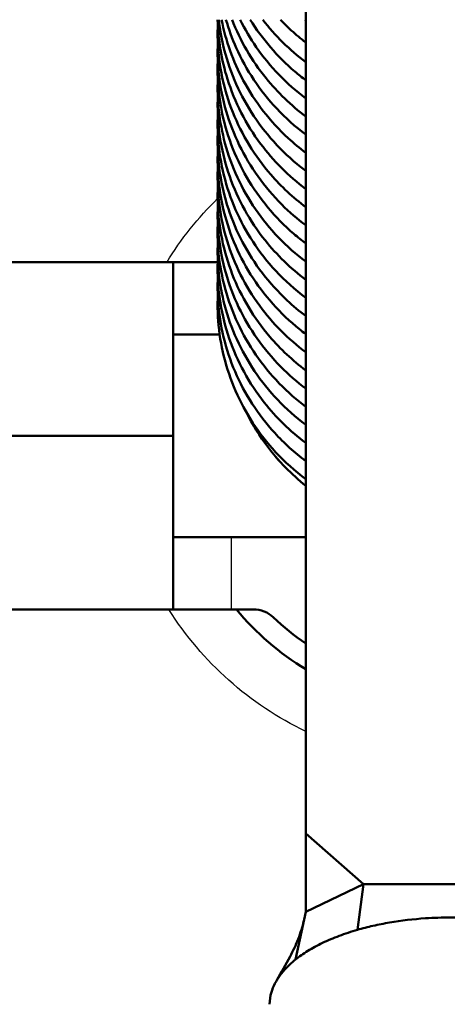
# Model space of a CAD drawing. Header units: millimetres. Extents: x 155 to 950, y -844 to 1327.
# Tile 49 of 56: x 274 to 289, y 1056 to 1090. Entities that reach past the tile are written whole.
import ezdxf

# ---------------------------------------------------------------- set-up
doc = ezdxf.new("R2010")
doc.units = ezdxf.units.MM
doc.header["$LTSCALE"] = 0.75
doc.layers.add('Visible', color=7, linetype='Continuous', lineweight=50)
doc.layers.add('Visible Narrow', color=7, linetype='Continuous', lineweight=25)

msp = doc.modelspace()

# ---------------------------------------------------------------- linework, layer by layer
at = {"layer": 'Visible', "extrusion": (-1.22465e-16, -1, 2.96658e-13)}
for p, q in [((283.649, 1301.809, 534.696), (283.649, 1061.997, 665.989)), ((271.063, 1081.739, 273.755), (279.063, 1081.739, 273.755)), ((279.063, 1079.239, 174.955), (280.67, 1079.239, 174.955)), ((271.063, 1075.739, 279.951), (279.063, 1075.739, 279.951)), ((279.063, 1072.239, 174.955), (283.649, 1072.239, 174.955)), ((279.063, 1069.739, 273.755), (271.063, 1069.739, 273.755)), ((281.839, 1069.739, 167.955), (281.063, 1069.739, 167.955)), ((283.649, 1061.997, 665.989), (285.649, 1060.243, 666.949)), ((283.649, 1059.283, 665.195), (283.649, 1061.997, 665.989)), ((285.649, 1060.243, 666.949), (283.649, 1059.283, 665.195)), ((285.649, 1060.243, 666.949), (285.433, 1058.661, 668.225)), ((291.649, 1060.243, 666.949), (285.649, 1060.243, 666.949)), ((283.649, 1059.283, 665.195), (283.29, 1057.632, 666.344))]:
    msp.add_line(p, q, dxfattribs=at)
at = {"layer": 'Visible', "extrusion": (1, -1.22465e-16, 0)}
for centre, start, end in [((1075.539, 273.755, 279.063), 0, 88.1514), ((1075.939, 273.755, 279.063), 91.8486, 180)]:
    msp.add_arc(centre, 6.2, start, end, dxfattribs=at)
at = {"layer": 'Visible', "extrusion": (-1.22465e-16, -1, 2.96658e-13)}
msp.add_arc((281.063, 169.955, -1081.739), 2, 180, 256.7096, dxfattribs=at)
at = {"layer": 'Visible', "extrusion": (1.22465e-16, 1, -2.96658e-13)}
msp.add_arc((-281.063, 169.955, 1069.739), 2, 270, 0, dxfattribs=at)
at = {"layer": 'Visible'}
for centre, radius, start, end in [((288.563, 1075.8, 142.955), 9.5, 219.6444, 238.8528), ((288.563, 1075.8, 167.955), 8.75, 226.4045, 235.8353)]:
    msp.add_arc(centre, radius, start, end, dxfattribs=at)
at = {"layer": 'Visible', "extrusion": (-3.63302e-29, -2.96658e-13, -1)}
msp.add_arc((-281.839, 1068.739, -167.955), 1, 90, 133.5955, dxfattribs=at)
at = {"layer": 'Visible'}
for points, knots in [([(283.649, 1083.646, 229.323), (283.205, 1083.979, 229.215), (282.796, 1084.359, 229.097), (281.884, 1085.411, 228.774), (281.435, 1086.149, 228.554), (280.816, 1087.703, 228.1), (280.638, 1088.541, 227.86), (280.597, 1089.573, 227.561), (280.598, 1089.774, 227.503), (280.606, 1089.976, 227.445)], [43.0716349, 43.0716349, 43.0716349, 43.0716349, 43.2402885, 43.2402885, 43.5006156, 43.5006156, 43.7604257, 43.7604257, 43.8231626, 43.8231626, 43.8231626, 43.8231626]), ([(283.649, 1084.272, 231.829), (283.056, 1084.718, 231.686), (282.524, 1085.249, 231.521), (281.583, 1086.512, 231.138), (281.19, 1087.278, 230.912), (280.732, 1088.738, 230.49), (280.617, 1089.434, 230.289), (280.601, 1090.127, 230.088)], [38.0654645, 38.0654645, 38.0654645, 38.0654645, 38.2914513, 38.2914513, 38.5517058, 38.5517058, 38.767461, 38.767461, 38.767461, 38.767461]), ([(283.649, 1084.899, 234.336), (283.589, 1084.944, 234.321), (283.529, 1084.99, 234.306), (282.804, 1085.567, 234.122), (282.222, 1086.213, 233.923), (281.317, 1087.632, 233.498), (280.983, 1088.425, 233.268), (280.725, 1089.53, 232.948), (280.675, 1089.827, 232.862), (280.642, 1090.127, 232.776)], [33.0591265, 33.0591265, 33.0591265, 33.0591265, 33.082024, 33.082024, 33.3426286, 33.3426286, 33.6027775, 33.6027775, 33.6963589, 33.6963589, 33.6963589, 33.6963589]), ([(283.649, 1085.527, 236.842), (283.437, 1085.685, 236.791), (283.235, 1085.854, 236.737), (282.418, 1086.606, 236.501), (281.885, 1087.291, 236.293), (281.135, 1088.686, 235.88), (280.88, 1089.4, 235.673), (280.737, 1090.127, 235.463)], [28.0529881, 28.0529881, 28.0529881, 28.0529881, 28.1332702, 28.1332702, 28.3937397, 28.3937397, 28.6243586, 28.6243586, 28.6243586, 28.6243586]), ([(283.649, 1086.154, 239.347), (283.287, 1086.426, 239.26), (282.949, 1086.728, 239.165), (282.063, 1087.671, 238.873), (281.584, 1088.39, 238.657), (281.103, 1089.47, 238.341), (280.984, 1089.796, 238.246), (280.889, 1090.127, 238.15)], [23.0469652, 23.0469652, 23.0469652, 23.0469652, 23.1844202, 23.1844202, 23.4447862, 23.4447862, 23.5516157, 23.5516157, 23.5516157, 23.5516157]), ([(283.649, 1086.781, 241.853), (283.137, 1087.165, 241.729), (282.672, 1087.612, 241.59), (281.781, 1088.712, 241.255), (281.381, 1089.402, 241.05), (281.099, 1090.127, 240.838)], [18.0408825, 18.0408825, 18.0408825, 18.0408825, 18.2355563, 18.2355563, 18.4770192, 18.4770192, 18.4770192, 18.4770192]), ([(283.649, 1087.407, 244.36), (282.988, 1087.903, 244.2), (282.404, 1088.508, 244.013), (281.728, 1089.479, 243.72), (281.54, 1089.797, 243.626), (281.377, 1090.127, 243.528)], [13.0346197, 13.0346197, 13.0346197, 13.0346197, 13.2867278, 13.2867278, 13.4002732, 13.4002732, 13.4002732, 13.4002732]), ([(283.649, 1088.035, 246.866), (283.52, 1088.131, 246.835), (283.394, 1088.231, 246.803), (282.669, 1088.849, 246.607), (282.141, 1089.46, 246.42), (281.726, 1090.127, 246.22)], [8.0283381, 8.0283381, 8.0283381, 8.0283381, 8.0773488, 8.0773488, 8.3201894, 8.3201894, 8.3201894, 8.3201894]), ([(283.649, 1088.662, 249.372), (283.369, 1088.872, 249.304), (283.104, 1089.1, 249.232), (282.608, 1089.587, 249.08), (282.375, 1089.85, 248.999), (282.162, 1090.127, 248.915)], [3.0222767, 3.0222767, 3.0222767, 3.0222767, 3.1285495, 3.1285495, 3.2357882, 3.2357882, 3.2357882, 3.2357882]), ([(283.649, 1089.34, 251.42), (283.476, 1089.472, 251.382), (283.309, 1089.612, 251.342), (283.018, 1089.876, 251.268), (282.891, 1090, 251.234), (282.769, 1090.127, 251.198)], [20.5616365, 20.5616365, 20.5616365, 20.5616365, 20.6277132, 20.6277132, 20.6815686, 20.6815686, 20.6815686, 20.6815686]), ([(283.649, 1083.019, 226.817), (283.355, 1083.239, 226.746), (283.077, 1083.479, 226.67), (282.22, 1084.334, 226.404), (281.717, 1085.038, 226.192), (280.983, 1086.545, 225.748), (280.742, 1087.369, 225.511), (280.604, 1088.574, 225.163), (280.59, 1088.958, 225.051), (280.606, 1089.341, 224.941)], [48.0776718, 48.0776718, 48.0776718, 48.0776718, 48.1891605, 48.1891605, 48.4495677, 48.4495677, 48.7095156, 48.7095156, 48.8284124, 48.8284124, 48.8284124, 48.8284124]), ([(283.649, 1082.391, 224.311), (283.506, 1082.498, 224.277), (283.367, 1082.61, 224.241), (282.589, 1083.281, 224.029), (282.034, 1083.948, 223.825), (281.189, 1085.4, 223.393), (280.887, 1086.205, 223.16), (280.624, 1087.58, 222.763), (280.583, 1088.152, 222.597), (280.606, 1088.72, 222.433)], [53.0837228, 53.0837228, 53.0837228, 53.0837228, 53.1379706, 53.1379706, 53.3985005, 53.3985005, 53.6585806, 53.6585806, 53.8350224, 53.8350224, 53.8350224, 53.8350224]), ([(283.649, 1081.764, 221.805), (282.975, 1082.27, 221.642), (282.38, 1082.889, 221.45), (281.433, 1084.27, 221.035), (281.072, 1085.052, 220.806), (280.658, 1086.586, 220.363), (280.574, 1087.35, 220.142), (280.606, 1088.102, 219.924)], [58.089981, 58.089981, 58.089981, 58.089981, 58.3473453, 58.3473453, 58.6075495, 58.6075495, 58.8421882, 58.8421882, 58.8421882, 58.8421882]), ([(283.649, 1081.137, 219.299), (283.123, 1081.532, 219.171), (282.647, 1081.993, 219.028), (281.715, 1083.159, 218.673), (281.296, 1083.913, 218.449), (280.742, 1085.49, 217.992), (280.598, 1086.333, 217.749), (280.6, 1087.267, 217.478), (280.602, 1087.37, 217.448), (280.606, 1087.474, 217.419)], [63.0962637, 63.0962637, 63.0962637, 63.0962637, 63.2961704, 63.2961704, 63.5564621, 63.5564621, 63.8161966, 63.8161966, 63.8483392, 63.8483392, 63.8483392, 63.8483392]), ([(283.649, 1080.511, 216.793), (283.273, 1080.793, 216.702), (282.923, 1081.107, 216.603), (282.033, 1082.069, 216.306), (281.558, 1082.791, 216.089), (280.887, 1084.326, 215.64), (280.68, 1085.157, 215.401), (280.599, 1086.269, 215.08), (280.594, 1086.553, 214.998), (280.606, 1086.836, 214.915)], [68.1023589, 68.1023589, 68.1023589, 68.1023589, 68.2450299, 68.2450299, 68.5053887, 68.5053887, 68.7652618, 68.7652618, 68.8534212, 68.8534212, 68.8534212, 68.8534212]), ([(283.649, 1079.884, 214.287), (283.424, 1080.052, 214.232), (283.208, 1080.232, 214.175), (282.384, 1081.002, 213.934), (281.856, 1081.69, 213.725), (281.071, 1083.173, 213.286), (280.803, 1083.988, 213.052), (280.612, 1085.272, 212.681), (280.587, 1085.74, 212.545), (280.606, 1086.207, 212.41)], [73.1083807, 73.1083807, 73.1083807, 73.1083807, 73.1938789, 73.1938789, 73.4543371, 73.4543371, 73.714346, 73.714346, 73.8592197, 73.8592197, 73.8592197, 73.8592197]), ([(283.649, 1079.256, 211.781), (283.575, 1079.311, 211.763), (283.502, 1079.368, 211.745), (282.768, 1079.96, 211.556), (282.19, 1080.609, 211.356), (281.295, 1082.035, 210.93), (280.967, 1082.829, 210.699), (280.638, 1084.278, 210.281), (280.579, 1084.937, 210.09), (280.606, 1085.589, 209.901)], [78.1145003, 78.1145003, 78.1145003, 78.1145003, 78.1426314, 78.1426314, 78.4032239, 78.4032239, 78.6633615, 78.6633615, 78.8662776, 78.8662776, 78.8662776, 78.8662776]), ([(283.649, 1078.629, 209.275), (283.042, 1079.085, 209.128), (282.5, 1079.63, 208.958), (281.557, 1080.913, 208.57), (281.169, 1081.682, 208.344), (280.68, 1083.279, 207.882), (280.571, 1084.126, 207.637), (280.606, 1084.961, 207.396), (280.606, 1084.965, 207.395), (280.606, 1084.968, 207.393)], [83.1208355, 83.1208355, 83.1208355, 83.1208355, 83.3520489, 83.3520489, 83.6122941, 83.6122941, 83.8719549, 83.8719549, 83.87317, 83.87317, 83.87317, 83.87317]), ([(283.649, 1078.002, 206.768), (283.191, 1078.346, 206.657), (282.771, 1078.739, 206.535), (281.855, 1079.81, 206.206), (281.411, 1080.55, 205.986), (280.803, 1082.109, 205.532), (280.631, 1082.947, 205.291), (280.597, 1083.963, 204.997), (280.598, 1084.149, 204.943), (280.606, 1084.334, 204.89)], [88.1270233, 88.1270233, 88.1270233, 88.1270233, 88.3008829, 88.3008829, 88.5612042, 88.5612042, 88.8210017, 88.8210017, 88.8786497, 88.8786497, 88.8786497, 88.8786497]), ([(283.649, 1077.376, 204.262), (283.341, 1077.606, 204.188), (283.052, 1077.858, 204.109), (282.188, 1078.731, 203.837), (281.689, 1079.438, 203.624), (280.966, 1080.95, 203.179), (280.731, 1081.775, 202.942), (280.603, 1082.965, 202.598), (280.591, 1083.332, 202.492), (280.606, 1083.698, 202.386)], [93.133067, 93.133067, 93.133067, 93.133067, 93.2497556, 93.2497556, 93.5101538, 93.5101538, 93.7700893, 93.7700893, 93.883832, 93.883832, 93.883832, 93.883832]), ([(283.649, 1076.748, 201.757), (283.492, 1076.865, 201.719), (283.341, 1076.988, 201.68), (282.554, 1077.675, 201.463), (282.004, 1078.346, 201.258), (281.168, 1079.804, 200.824), (280.872, 1080.61, 200.592), (280.622, 1081.97, 200.198), (280.584, 1082.525, 200.038), (280.606, 1083.076, 199.879)], [98.1391093, 98.1391093, 98.1391093, 98.1391093, 98.1985743, 98.1985743, 98.4590917, 98.4590917, 98.7191601, 98.7191601, 98.8903168, 98.8903168, 98.8903168, 98.8903168]), ([(283.649, 1076.121, 199.251), (283.644, 1076.124, 199.249), (283.639, 1076.128, 199.248), (282.952, 1076.646, 199.082), (282.352, 1077.276, 198.886), (281.41, 1078.672, 198.467), (281.054, 1079.456, 198.238), (280.655, 1080.976, 197.798), (280.575, 1081.723, 197.582), (280.606, 1082.458, 197.37)], [103.1453408, 103.1453408, 103.1453408, 103.1453408, 103.1472952, 103.1472952, 103.4079441, 103.4079441, 103.6681375, 103.6681375, 103.8974978, 103.8974978, 103.8974978, 103.8974978]), ([(283.649, 1075.494, 196.744), (283.11, 1075.899, 196.613), (282.622, 1076.374, 196.466), (281.688, 1077.559, 196.105), (281.275, 1078.315, 195.881), (280.731, 1079.896, 195.423), (280.593, 1080.74, 195.179), (280.6, 1081.658, 194.914), (280.603, 1081.744, 194.889), (280.606, 1081.831, 194.864)], [108.1516436, 108.1516436, 108.1516436, 108.1516436, 108.3567669, 108.3567669, 108.6170521, 108.6170521, 108.8767741, 108.8767741, 108.9037906, 108.9037906, 108.9037906, 108.9037906]), ([(283.649, 1074.867, 194.238), (283.259, 1075.16, 194.144), (282.898, 1075.487, 194.041), (282.002, 1076.467, 193.739), (281.533, 1077.192, 193.522), (280.872, 1078.731, 193.071), (280.671, 1079.563, 192.832), (280.598, 1080.659, 192.515), (280.595, 1080.927, 192.438), (280.606, 1081.194, 192.36)], [113.157752, 113.157752, 113.157752, 113.157752, 113.305625, 113.305625, 113.5659769, 113.5659769, 113.8258375, 113.8258375, 113.9088994, 113.9088994, 113.9088994, 113.9088994]), ([(283.649, 1074.24, 191.732), (283.272, 1074.523, 191.64), (282.921, 1074.839, 191.541), (282.03, 1075.802, 191.244), (281.556, 1076.525, 191.027), (280.885, 1078.06, 190.578), (280.679, 1078.891, 190.339), (280.598, 1080.001, 190.018), (280.594, 1080.283, 189.936), (280.606, 1080.565, 189.855)], [118.1646319, 118.1646319, 118.1646319, 118.1646319, 118.3078004, 118.3078004, 118.5681586, 118.5681586, 118.8280305, 118.8280305, 118.9155753, 118.9155753, 118.9155753, 118.9155753]), ([(283.649, 1074.012, 189.798), (283.156, 1074.406, 189.685), (282.71, 1074.861, 189.558), (282.052, 1075.729, 189.32), (281.805, 1076.129, 189.212), (281.598, 1076.547, 189.099)], [3.0131408, 3.0131408, 3.0131408, 3.0131408, 3.2045882, 3.2045882, 3.3476587, 3.3476587, 3.3476587, 3.3476587]), ([(282.647, 1056.925, 665.052), (282.807, 1057.189, 665.023), (282.963, 1057.461, 665.018), (283.208, 1057.935, 665.069), (283.303, 1058.138, 665.109), (283.468, 1058.552, 665.23), (283.536, 1058.765, 665.312), (283.582, 1058.975, 665.409)], [0, 0, 0, 0, 0.0931216, 0.0931216, 0.1608425, 0.1608425, 0.2315086, 0.2315086, 0.2315086, 0.2315086]), ([(291.865, 1058.661, 668.225), (291.69, 1058.712, 668.316), (291.511, 1058.757, 668.401), (291.139, 1058.842, 668.556), (290.947, 1058.88, 668.626), (290.349, 1058.983, 668.812), (289.934, 1059.032, 668.902), (289.227, 1059.079, 668.989), (288.94, 1059.089, 669.006), (288.363, 1059.089, 669.006), (288.075, 1059.079, 668.989), (287.367, 1059.032, 668.903), (286.951, 1058.984, 668.813), (286.353, 1058.881, 668.626), (286.16, 1058.842, 668.556), (285.788, 1058.758, 668.401), (285.608, 1058.712, 668.317), (285.433, 1058.661, 668.225)], [-0.6745521, -0.6745521, -0.6745521, -0.6745521, -0.613578, -0.613578, -0.5513281, -0.5513281, -0.4237592, -0.4237592, -0.3375702, -0.3375702, -0.2512324, -0.2512324, -0.1234383, -0.1234383, -0.0610793, -0.0610793, 0, 0, 0, 0]), ([(285.433, 1058.661, 668.225), (285.215, 1058.599, 668.11), (285.006, 1058.529, 667.984), (284.603, 1058.378, 667.708), (284.411, 1058.297, 667.559), (284.048, 1058.123, 667.241), (283.879, 1058.03, 667.073), (283.564, 1057.837, 666.72), (283.42, 1057.737, 666.536), (283.29, 1057.632, 666.344)], [-0.3059429, -0.3059429, -0.3059429, -0.3059429, -0.2297129, -0.2297129, -0.1529715, -0.1529715, -0.0762301, -0.0762301, 0, 0, 0, 0]), ([(283.29, 1057.632, 666.344), (283.185, 1057.548, 666.192), (283.089, 1057.462, 666.034), (282.913, 1057.283, 665.708), (282.833, 1057.191, 665.539), (282.62, 1056.904, 665.015), (282.518, 1056.705, 664.652), (282.419, 1056.365, 664.031), (282.399, 1056.227, 663.779), (282.399, 1056.089, 663.526), (282.399, 1056.088, 663.525), (282.399, 1056.088, 663.524)], [-0.6745521, -0.6745521, -0.6745521, -0.6745521, -0.613578, -0.613578, -0.5513281, -0.5513281, -0.4237592, -0.4237592, -0.3375702, -0.3375702, -0.3372783, -0.3372783, -0.3372783, -0.3372783])]:
    msp.add_open_spline(points, degree=3, knots=knots, dxfattribs=at)
msp.add_open_spline([(283.649, 1090.104, 252.769), (283.639, 1090.112, 252.767), (283.63, 1090.119, 252.765), (283.62, 1090.127, 252.762)], degree=3, dxfattribs=at)
at = {"layer": 'Visible Narrow', "extrusion": (-1.22465e-16, -1, 2.96658e-13)}
msp.add_line((281.063, 1072.239, 167.955), (281.063, 1069.739, 167.955), dxfattribs=at)
at = {"layer": 'Visible Narrow', "extrusion": (-3.63302e-29, -2.96658e-13, -1)}
for start, end in [(31.4162, 45.6603), (295.5491, 327.8596)]:
    msp.add_arc((-288.563, 1075.8, 720.534), 11.393, start, end, dxfattribs=at)
at = {"layer": 'Visible Narrow'}
msp.add_open_spline([(281.616, 1076.516, 189.164), (281.709, 1076.331, 189.217), (281.81, 1076.15, 189.269), (282.242, 1075.446, 189.472), (282.634, 1074.957, 189.615), (283.263, 1074.346, 189.796), (283.452, 1074.18, 189.845), (283.649, 1074.023, 189.893)], degree=3, knots=[-0.13542693, -0.13542693, -0.13542693, -0.13542693, -0.1328125, -0.1328125, -0.125, -0.125, -0.12186373, -0.12186373, -0.12186373, -0.12186373], dxfattribs=at)

doc.saveas('drawing.dxf')
